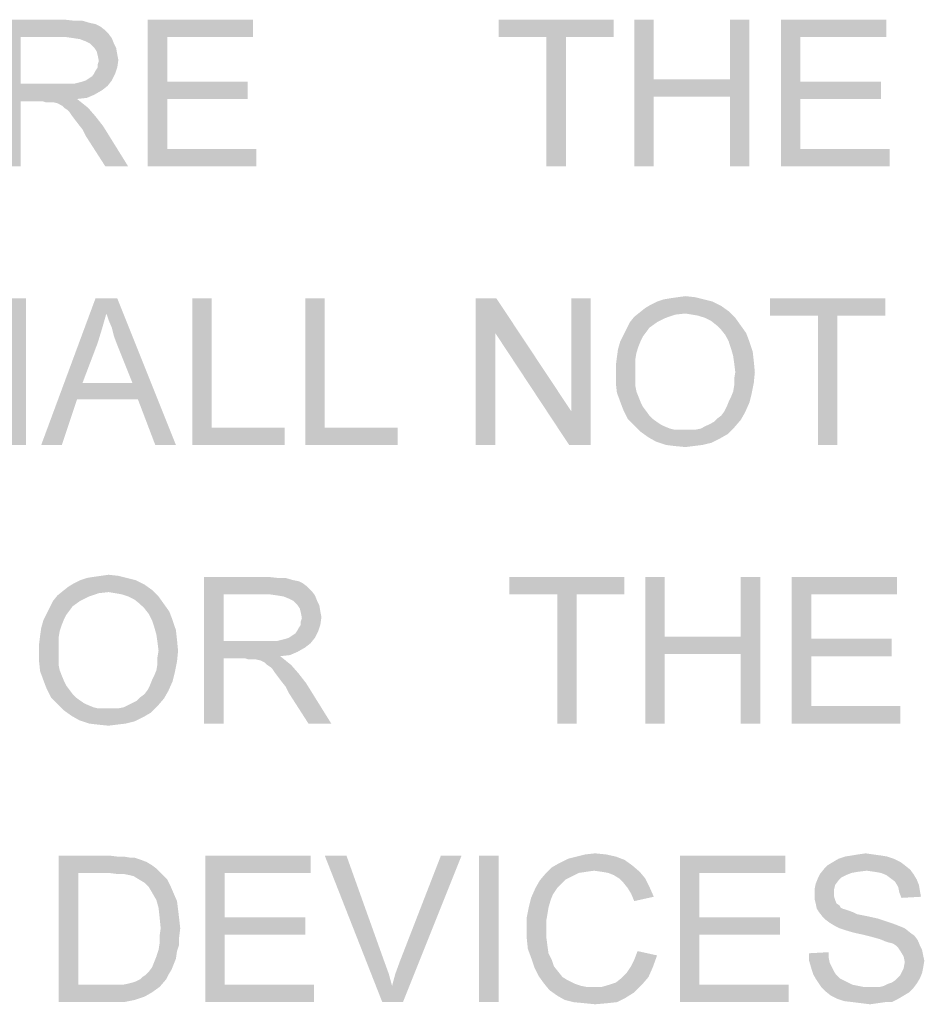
# Model space of a CAD drawing. Extents: x 0 to 1189, y 0 to 841.
# Tile 44 of 96: x 1015 to 1033, y 48 to 68. Entities that reach past the tile are written whole.
import ezdxf

# ---------------------------------------------------------------- set-up
doc = ezdxf.new("R2010")
doc.units = 0
doc.header["$LTSCALE"] = 65.395
doc.layers.get('0').update_dxf_attribs({"linetype": 'CONTINUOUS'})

msp = doc.modelspace()

# ---------------------------------------------------------------- linework, layer by layer
at = {"color": 1, "linetype": 'Continuous'}
for points in [[(1014.378, 68), (1015.689, 68), (1014.778, 67.644)], [(1014.778, 67.644), (1014.378, 65), (1014.378, 68)], [(1015.689, 68), (1015.889, 67.978), (1014.778, 67.644)], [(1016.044, 67.978), (1016.2, 67.933), (1014.778, 67.644)], [(1015.889, 67.978), (1016.044, 67.978), (1014.778, 67.644)], [(1016.2, 67.933), (1016.311, 67.911), (1014.778, 67.644)], [(1016.311, 67.911), (1016.4, 67.867), (1014.778, 67.644)], [(1017.378, 68), (1019.533, 68), (1017.778, 67.644)], [(1017.778, 67.644), (1017.378, 65), (1017.378, 68)], [(1017.778, 67.644), (1019.533, 68), (1019.533, 67.644)], [(1026.911, 68), (1024.556, 67.644), (1024.556, 68)], [(1025.533, 67.644), (1024.556, 67.644), (1026.911, 68)], [(1025.933, 67.644), (1025.533, 67.644), (1026.911, 68)], [(1025.933, 67.644), (1026.911, 68), (1026.911, 67.644)], [(1027.733, 68), (1027.733, 66.778), (1027.333, 65)], [(1027.733, 68), (1027.333, 65), (1027.333, 68)], [(1029.689, 68), (1029.289, 66.778), (1029.289, 68)], [(1029.289, 66.422), (1029.289, 66.778), (1029.689, 68)], [(1029.289, 65), (1029.289, 66.422), (1029.689, 68)], [(1029.289, 65), (1029.689, 68), (1029.689, 65)], [(1030.333, 68), (1032.489, 68), (1030.733, 67.644)], [(1030.733, 67.644), (1030.333, 65), (1030.333, 68)], [(1030.733, 67.644), (1032.489, 68), (1032.489, 67.644)], [(1016.4, 67.867), (1016.489, 67.8), (1014.778, 67.644)], [(1016.489, 67.8), (1016.578, 67.711), (1014.778, 67.644)], [(1015.711, 67.644), (1014.778, 67.644), (1016.578, 67.711)], [(1015.867, 67.622), (1015.711, 67.644), (1016.578, 67.711)], [(1015.867, 67.622), (1016.578, 67.711), (1016.644, 67.622)], [(1014.778, 67.644), (1014.778, 66.689), (1014.378, 65)], [(1016.644, 67.622), (1016, 67.6), (1015.867, 67.622)], [(1016.111, 67.556), (1016, 67.6), (1016.644, 67.622)], [(1016.2, 67.511), (1016.111, 67.556), (1016.644, 67.622)], [(1016.2, 67.511), (1016.644, 67.622), (1016.689, 67.511)], [(1016.689, 67.511), (1016.289, 67.422), (1016.2, 67.511)], [(1016.289, 67.422), (1016.689, 67.511), (1016.733, 67.422)], [(1017.778, 67.644), (1017.778, 66.733), (1017.378, 65)], [(1025.933, 67.644), (1025.533, 65), (1025.533, 67.644)], [(1025.533, 65), (1025.933, 67.644), (1025.933, 65)], [(1030.733, 67.644), (1030.733, 66.733), (1030.333, 65)], [(1016.733, 67.422), (1016.333, 67.356), (1016.289, 67.422)], [(1016.333, 67.356), (1016.733, 67.422), (1016.756, 67.289)], [(1016.756, 67.289), (1016.356, 67.267), (1016.333, 67.356)], [(1016.356, 67.267), (1016.756, 67.289), (1016.778, 67.178)], [(1016.778, 67.178), (1016.378, 67.156), (1016.356, 67.267)], [(1016.356, 67.089), (1016.378, 67.156), (1016.778, 67.178)], [(1016.356, 67.022), (1016.356, 67.089), (1016.778, 67.178)], [(1016.356, 67.022), (1016.778, 67.178), (1016.756, 67.022)], [(1016.111, 66.756), (1016.178, 66.8), (1016.711, 66.889)], [(1016.111, 66.756), (1016.711, 66.889), (1016.644, 66.756)], [(1016.178, 66.8), (1016.244, 66.844), (1016.711, 66.889)], [(1016.711, 66.889), (1016.244, 66.844), (1016.289, 66.911)], [(1016.289, 66.911), (1016.311, 66.956), (1016.756, 67.022)], [(1016.289, 66.911), (1016.756, 67.022), (1016.711, 66.889)], [(1016.756, 67.022), (1016.311, 66.956), (1016.356, 67.022)], [(1014.778, 66.689), (1014.778, 66.333), (1014.378, 65)], [(1015.867, 66.689), (1016.556, 66.644), (1014.778, 66.333)], [(1015.756, 66.689), (1015.867, 66.689), (1014.778, 66.333)], [(1015.622, 66.689), (1015.756, 66.689), (1014.778, 66.333)], [(1014.778, 66.689), (1015.622, 66.689), (1014.778, 66.333)], [(1015.867, 66.689), (1015.956, 66.711), (1016.644, 66.756)], [(1015.867, 66.689), (1016.644, 66.756), (1016.556, 66.644)], [(1015.956, 66.711), (1016.044, 66.733), (1016.644, 66.756)], [(1016.644, 66.756), (1016.044, 66.733), (1016.111, 66.756)], [(1017.778, 66.733), (1017.778, 66.378), (1017.378, 65)], [(1017.778, 66.378), (1019.422, 66.733), (1019.422, 66.378)], [(1017.778, 66.733), (1019.422, 66.733), (1017.778, 66.378)], [(1027.733, 66.778), (1027.733, 66.422), (1027.333, 65)], [(1027.733, 66.778), (1029.289, 66.778), (1027.733, 66.422)], [(1029.289, 66.422), (1027.733, 66.422), (1029.289, 66.778)], [(1030.733, 66.733), (1030.733, 66.378), (1030.333, 65)], [(1030.733, 66.378), (1032.378, 66.733), (1032.378, 66.378)], [(1030.733, 66.733), (1032.378, 66.733), (1030.733, 66.378)], [(1016.556, 66.644), (1016.444, 66.556), (1014.778, 66.333)], [(1016.444, 66.556), (1016.289, 66.467), (1014.778, 66.333)], [(1014.378, 65), (1014.778, 66.333), (1014.778, 65)], [(1016.289, 66.467), (1016.133, 66.4), (1014.778, 66.333)], [(1016.133, 66.4), (1015.933, 66.378), (1014.778, 66.333)], [(1015.222, 66.333), (1014.778, 66.333), (1015.933, 66.378)], [(1015.289, 66.311), (1015.222, 66.333), (1015.933, 66.378)], [(1015.356, 66.311), (1015.289, 66.311), (1015.933, 66.378)], [(1015.4, 66.311), (1015.356, 66.311), (1015.933, 66.378)], [(1015.444, 66.311), (1015.4, 66.311), (1015.933, 66.378)], [(1015.533, 66.289), (1015.444, 66.311), (1015.933, 66.378)], [(1015.533, 66.289), (1015.933, 66.378), (1016.044, 66.289)], [(1016.044, 66.289), (1015.622, 66.244), (1015.533, 66.289)], [(1015.667, 66.2), (1015.622, 66.244), (1016.044, 66.289)], [(1015.667, 66.2), (1016.044, 66.289), (1016.156, 66.2)], [(1017.778, 66.378), (1017.778, 65.356), (1017.378, 65)], [(1027.333, 65), (1027.733, 66.422), (1027.733, 65)], [(1030.733, 66.378), (1030.733, 65.356), (1030.333, 65)], [(1016.156, 66.2), (1015.733, 66.156), (1015.667, 66.2)], [(1015.778, 66.111), (1015.733, 66.156), (1016.156, 66.2)], [(1015.822, 66.044), (1015.778, 66.111), (1016.156, 66.2)], [(1015.822, 66.044), (1016.156, 66.2), (1016.311, 66.022)], [(1016.311, 66.022), (1015.889, 65.956), (1015.822, 66.044)], [(1015.956, 65.867), (1015.889, 65.956), (1016.311, 66.022)], [(1015.956, 65.867), (1016.311, 66.022), (1016.467, 65.822)], [(1016.467, 65.822), (1016.044, 65.756), (1015.956, 65.867)], [(1016.111, 65.622), (1016.044, 65.756), (1016.467, 65.822)], [(1016.511, 65), (1016.111, 65.622), (1016.467, 65.822)], [(1016.511, 65), (1016.467, 65.822), (1016.978, 65)], [(1017.778, 65.356), (1019.6, 65.356), (1017.378, 65)], [(1017.378, 65), (1019.6, 65.356), (1019.6, 65)], [(1030.733, 65.356), (1032.556, 65.356), (1030.333, 65)], [(1030.333, 65), (1032.556, 65.356), (1032.556, 65)], [(1014.889, 62.3), (1014.489, 61.078), (1014.489, 62.3)], [(1014.489, 60.722), (1014.489, 61.078), (1014.889, 62.3)], [(1014.489, 59.3), (1014.489, 60.722), (1014.889, 62.3)], [(1014.489, 59.3), (1014.889, 62.3), (1014.889, 59.3)], [(1016.533, 61.989), (1015.2, 59.3), (1016.311, 62.3)], [(1016.311, 62.3), (1016.756, 62.3), (1016.533, 61.989)], [(1016.578, 61.856), (1016.533, 61.989), (1016.756, 62.3)], [(1016.644, 61.7), (1016.578, 61.856), (1016.756, 62.3)], [(1016.689, 61.522), (1016.644, 61.7), (1016.756, 62.3)], [(1016.756, 61.344), (1016.689, 61.522), (1016.756, 62.3)], [(1017.067, 60.567), (1016.756, 61.344), (1016.756, 62.3)], [(1017.178, 60.233), (1017.067, 60.567), (1016.756, 62.3)], [(1017.533, 59.3), (1017.178, 60.233), (1016.756, 62.3)], [(1017.533, 59.3), (1016.756, 62.3), (1017.956, 59.3)], [(1018.689, 62.3), (1018.689, 59.656), (1018.289, 59.3)], [(1018.689, 62.3), (1018.289, 59.3), (1018.289, 62.3)], [(1021, 62.3), (1021, 59.656), (1020.6, 59.3)], [(1021, 62.3), (1020.6, 59.3), (1020.6, 62.3)], [(1024.511, 62.3), (1024.489, 61.589), (1024.089, 59.3)], [(1024.511, 62.3), (1024.089, 59.3), (1024.089, 62.3)], [(1024.489, 61.589), (1024.511, 62.3), (1026.044, 59.989)], [(1026, 59.3), (1026.044, 59.989), (1026.444, 62.3)], [(1026, 59.3), (1026.444, 62.3), (1026.444, 59.3)], [(1026.444, 62.3), (1026.044, 59.989), (1026.044, 62.3)], [(1028.756, 62.278), (1027.8, 62.233), (1027.933, 62.278)], [(1027.8, 62.233), (1028.756, 62.278), (1028.933, 62.233)], [(1027.933, 62.278), (1028.067, 62.3), (1028.578, 62.322)], [(1027.933, 62.278), (1028.578, 62.322), (1028.756, 62.278)], [(1028.578, 62.322), (1028.067, 62.3), (1028.222, 62.322)], [(1028.222, 62.322), (1028.378, 62.344), (1028.578, 62.322)], [(1032.467, 62.3), (1030.111, 61.944), (1030.111, 62.3)], [(1031.089, 61.944), (1030.111, 61.944), (1032.467, 62.3)], [(1031.489, 61.944), (1031.089, 61.944), (1032.467, 62.3)], [(1031.489, 61.944), (1032.467, 62.3), (1032.467, 61.944)], [(1029.267, 62.033), (1027.444, 62.011), (1027.556, 62.1)], [(1029.111, 62.144), (1027.556, 62.1), (1027.667, 62.167)], [(1027.556, 62.1), (1029.111, 62.144), (1029.267, 62.033)], [(1028.933, 62.233), (1027.667, 62.167), (1027.8, 62.233)], [(1027.667, 62.167), (1028.933, 62.233), (1029.111, 62.144)], [(1016.533, 61.989), (1016.444, 61.678), (1015.2, 59.3)], [(1027.978, 61.9), (1027.244, 61.811), (1027.333, 61.922)], [(1027.244, 61.811), (1027.978, 61.9), (1027.8, 61.811)], [(1028.378, 61.989), (1027.333, 61.922), (1027.444, 62.011)], [(1028.378, 61.989), (1028.178, 61.967), (1027.333, 61.922)], [(1027.333, 61.922), (1028.178, 61.967), (1027.978, 61.9)], [(1028.378, 61.989), (1027.444, 62.011), (1029.267, 62.033)], [(1028.511, 61.967), (1028.378, 61.989), (1029.267, 62.033)], [(1028.644, 61.944), (1028.511, 61.967), (1029.267, 62.033)], [(1028.778, 61.9), (1028.644, 61.944), (1029.267, 62.033)], [(1028.778, 61.9), (1029.267, 62.033), (1029.4, 61.9)], [(1029.4, 61.9), (1028.911, 61.833), (1028.778, 61.9)], [(1029.022, 61.744), (1028.911, 61.833), (1029.4, 61.9)], [(1029.022, 61.744), (1029.4, 61.9), (1029.511, 61.744)], [(1031.489, 61.944), (1031.089, 59.3), (1031.089, 61.944)], [(1031.089, 59.3), (1031.489, 61.944), (1031.489, 59.3)], [(1016.444, 61.678), (1016.356, 61.389), (1015.2, 59.3)], [(1027.578, 61.611), (1027.111, 61.544), (1027.178, 61.678)], [(1027.8, 61.811), (1027.644, 61.7), (1027.178, 61.678)], [(1027.8, 61.811), (1027.178, 61.678), (1027.244, 61.811)], [(1027.178, 61.678), (1027.644, 61.7), (1027.578, 61.611)], [(1029.511, 61.744), (1029.111, 61.656), (1029.022, 61.744)], [(1029.111, 61.656), (1029.511, 61.744), (1029.622, 61.589)], [(1029.622, 61.589), (1029.2, 61.544), (1029.111, 61.656)], [(1024.089, 59.3), (1024.489, 61.589), (1024.489, 59.3)], [(1026.044, 59.989), (1026, 59.3), (1024.489, 61.589)], [(1027.511, 61.522), (1027.044, 61.411), (1027.111, 61.544)], [(1027.511, 61.522), (1027.467, 61.433), (1027.044, 61.411)], [(1027.111, 61.544), (1027.578, 61.611), (1027.511, 61.522)], [(1029.267, 61.411), (1029.2, 61.544), (1029.622, 61.589)], [(1029.267, 61.411), (1029.622, 61.589), (1029.689, 61.411)], [(1016.356, 61.389), (1016.044, 60.567), (1015.2, 59.3)], [(1027.378, 61.189), (1026.978, 61.1), (1027, 61.256)], [(1027.422, 61.322), (1027, 61.256), (1027.044, 61.411)], [(1027, 61.256), (1027.422, 61.322), (1027.378, 61.189)], [(1027.044, 61.411), (1027.467, 61.433), (1027.422, 61.322)], [(1029.689, 61.411), (1029.311, 61.278), (1029.267, 61.411)], [(1029.311, 61.278), (1029.689, 61.411), (1029.756, 61.211)], [(1029.756, 61.211), (1029.356, 61.122), (1029.311, 61.278)], [(1027.356, 61.056), (1026.956, 60.922), (1026.978, 61.1)], [(1026.956, 60.922), (1027.356, 61.056), (1027.356, 60.9)], [(1026.978, 61.1), (1027.378, 61.189), (1027.356, 61.056)], [(1029.356, 61.122), (1029.756, 61.211), (1029.778, 61.011)], [(1029.778, 61.011), (1029.378, 60.967), (1029.356, 61.122)], [(1027.356, 60.9), (1026.956, 60.744), (1026.956, 60.922)], [(1026.956, 60.744), (1027.356, 60.9), (1027.356, 60.744)], [(1029.4, 60.789), (1029.378, 60.967), (1029.778, 61.011)], [(1029.4, 60.789), (1029.778, 61.011), (1029.8, 60.789)], [(1027.356, 60.744), (1027.356, 60.611), (1026.956, 60.567)], [(1027.356, 60.744), (1026.956, 60.567), (1026.956, 60.744)], [(1029.8, 60.789), (1029.378, 60.656), (1029.4, 60.789)], [(1029.378, 60.656), (1029.8, 60.789), (1029.778, 60.567)], [(1029.778, 60.567), (1029.378, 60.522), (1029.378, 60.656)], [(1016.044, 60.567), (1015.933, 60.233), (1015.2, 59.3)], [(1016.044, 60.567), (1017.067, 60.567), (1015.933, 60.233)], [(1017.178, 60.233), (1015.933, 60.233), (1017.067, 60.567)], [(1026.956, 60.567), (1027.356, 60.611), (1027.356, 60.5)], [(1027.356, 60.5), (1026.978, 60.367), (1026.956, 60.567)], [(1027.356, 60.5), (1027.378, 60.389), (1026.978, 60.367)], [(1029.356, 60.389), (1029.378, 60.522), (1029.778, 60.567)], [(1029.356, 60.389), (1029.778, 60.567), (1029.733, 60.344)], [(1015.2, 59.3), (1015.933, 60.233), (1015.622, 59.3)], [(1026.978, 60.367), (1027.378, 60.389), (1027.422, 60.278)], [(1027.422, 60.278), (1027.044, 60.189), (1026.978, 60.367)], [(1027.044, 60.189), (1027.422, 60.278), (1027.467, 60.167)], [(1029.267, 60.189), (1029.311, 60.278), (1029.733, 60.344)], [(1029.267, 60.189), (1029.733, 60.344), (1029.689, 60.167)], [(1029.733, 60.344), (1029.311, 60.278), (1029.356, 60.389)], [(1027.467, 60.167), (1027.111, 60.011), (1027.044, 60.189)], [(1027.467, 60.167), (1027.511, 60.078), (1027.111, 60.011)], [(1027.111, 60.011), (1027.511, 60.078), (1027.578, 59.989)], [(1029.178, 59.989), (1029.222, 60.078), (1029.689, 60.167)], [(1029.178, 59.989), (1029.689, 60.167), (1029.6, 59.967)], [(1029.689, 60.167), (1029.222, 60.078), (1029.267, 60.189)], [(1027.578, 59.989), (1027.2, 59.833), (1027.111, 60.011)], [(1027.578, 59.989), (1027.644, 59.9), (1027.2, 59.833)], [(1027.2, 59.833), (1027.644, 59.9), (1027.711, 59.833)], [(1027.711, 59.833), (1027.333, 59.7), (1027.2, 59.833)], [(1027.711, 59.833), (1027.8, 59.767), (1027.333, 59.7)], [(1029.511, 59.811), (1028.956, 59.767), (1029.022, 59.833)], [(1029.022, 59.833), (1029.111, 59.9), (1029.6, 59.967)], [(1029.022, 59.833), (1029.6, 59.967), (1029.511, 59.811)], [(1029.6, 59.967), (1029.111, 59.9), (1029.178, 59.989)], [(1018.689, 59.656), (1020.178, 59.656), (1018.289, 59.3)], [(1018.289, 59.3), (1020.178, 59.656), (1020.178, 59.3)], [(1021, 59.656), (1022.489, 59.656), (1020.6, 59.3)], [(1020.6, 59.3), (1022.489, 59.656), (1022.489, 59.3)], [(1027.8, 59.767), (1027.867, 59.722), (1027.333, 59.7)], [(1027.333, 59.7), (1027.867, 59.722), (1027.956, 59.678)], [(1027.956, 59.678), (1027.467, 59.567), (1027.333, 59.7)], [(1027.956, 59.678), (1028.067, 59.633), (1027.467, 59.567)], [(1028.067, 59.633), (1028.156, 59.611), (1027.467, 59.567)], [(1028.578, 59.611), (1028.689, 59.633), (1029.378, 59.656)], [(1028.578, 59.611), (1029.378, 59.656), (1029.244, 59.522)], [(1029.378, 59.656), (1028.689, 59.633), (1028.778, 59.678)], [(1028.778, 59.678), (1028.867, 59.722), (1029.511, 59.811)], [(1028.778, 59.678), (1029.511, 59.811), (1029.378, 59.656)], [(1028.867, 59.722), (1028.956, 59.767), (1029.511, 59.811)], [(1028.467, 59.611), (1028.578, 59.611), (1027.467, 59.567)], [(1028.356, 59.611), (1028.467, 59.611), (1027.467, 59.567)], [(1028.267, 59.611), (1028.356, 59.611), (1027.467, 59.567)], [(1028.156, 59.611), (1028.267, 59.611), (1027.467, 59.567)], [(1029.244, 59.522), (1027.467, 59.567), (1028.578, 59.611)], [(1029.244, 59.522), (1027.622, 59.456), (1027.467, 59.567)], [(1027.622, 59.456), (1029.244, 59.522), (1029.089, 59.433)], [(1029.089, 59.433), (1027.778, 59.367), (1027.622, 59.456)], [(1027.778, 59.367), (1029.089, 59.433), (1028.911, 59.344)], [(1028.911, 59.344), (1027.978, 59.3), (1027.778, 59.367)], [(1027.978, 59.3), (1028.911, 59.344), (1028.733, 59.3)], [(1028.733, 59.3), (1028.156, 59.278), (1027.978, 59.3)], [(1028.156, 59.278), (1028.733, 59.3), (1028.556, 59.278)], [(1028.556, 59.278), (1028.378, 59.256), (1028.156, 59.278)], [(1016.133, 56.578), (1016.267, 56.6), (1016.778, 56.622)], [(1016.133, 56.578), (1016.778, 56.622), (1016.956, 56.578)], [(1016.778, 56.622), (1016.267, 56.6), (1016.422, 56.622)], [(1016.422, 56.622), (1016.578, 56.644), (1016.778, 56.622)], [(1017.311, 56.444), (1015.756, 56.4), (1015.867, 56.467)], [(1015.756, 56.4), (1017.311, 56.444), (1017.467, 56.333)], [(1017.133, 56.533), (1015.867, 56.467), (1016, 56.533)], [(1015.867, 56.467), (1017.133, 56.533), (1017.311, 56.444)], [(1016.956, 56.578), (1016, 56.533), (1016.133, 56.578)], [(1016, 56.533), (1016.956, 56.578), (1017.133, 56.533)], [(1018.533, 56.6), (1019.844, 56.6), (1018.933, 56.244)], [(1018.933, 56.244), (1018.533, 53.6), (1018.533, 56.6)], [(1019.844, 56.6), (1020.044, 56.578), (1018.933, 56.244)], [(1020.2, 56.578), (1020.356, 56.533), (1018.933, 56.244)], [(1020.044, 56.578), (1020.2, 56.578), (1018.933, 56.244)], [(1020.356, 56.533), (1020.467, 56.511), (1018.933, 56.244)], [(1020.467, 56.511), (1020.556, 56.467), (1018.933, 56.244)], [(1020.556, 56.467), (1020.644, 56.4), (1018.933, 56.244)], [(1027.133, 56.6), (1024.778, 56.244), (1024.778, 56.6)], [(1025.756, 56.244), (1024.778, 56.244), (1027.133, 56.6)], [(1026.156, 56.244), (1025.756, 56.244), (1027.133, 56.6)], [(1026.156, 56.244), (1027.133, 56.6), (1027.133, 56.244)], [(1027.956, 56.6), (1027.956, 55.378), (1027.556, 53.6)], [(1027.956, 56.6), (1027.556, 53.6), (1027.556, 56.6)], [(1029.911, 56.6), (1029.511, 55.378), (1029.511, 56.6)], [(1029.511, 55.022), (1029.511, 55.378), (1029.911, 56.6)], [(1029.511, 53.6), (1029.511, 55.022), (1029.911, 56.6)], [(1029.511, 53.6), (1029.911, 56.6), (1029.911, 53.6)], [(1030.556, 56.6), (1032.711, 56.6), (1030.956, 56.244)], [(1030.956, 56.244), (1030.556, 53.6), (1030.556, 56.6)], [(1030.956, 56.244), (1032.711, 56.6), (1032.711, 56.244)], [(1016.178, 56.2), (1015.444, 56.111), (1015.533, 56.222)], [(1016.578, 56.289), (1015.533, 56.222), (1015.644, 56.311)], [(1016.578, 56.289), (1016.378, 56.267), (1015.533, 56.222)], [(1015.533, 56.222), (1016.378, 56.267), (1016.178, 56.2)], [(1017.467, 56.333), (1015.644, 56.311), (1015.756, 56.4)], [(1016.578, 56.289), (1015.644, 56.311), (1017.467, 56.333)], [(1016.711, 56.267), (1016.578, 56.289), (1017.467, 56.333)], [(1016.844, 56.244), (1016.711, 56.267), (1017.467, 56.333)], [(1016.978, 56.2), (1016.844, 56.244), (1017.467, 56.333)], [(1016.978, 56.2), (1017.467, 56.333), (1017.6, 56.2)], [(1018.933, 56.244), (1018.933, 55.289), (1018.533, 53.6)], [(1020.644, 56.4), (1020.733, 56.311), (1018.933, 56.244)], [(1019.867, 56.244), (1018.933, 56.244), (1020.733, 56.311)], [(1020.022, 56.222), (1019.867, 56.244), (1020.733, 56.311)], [(1020.022, 56.222), (1020.733, 56.311), (1020.8, 56.222)], [(1020.8, 56.222), (1020.156, 56.2), (1020.022, 56.222)], [(1020.267, 56.156), (1020.156, 56.2), (1020.8, 56.222)], [(1020.356, 56.111), (1020.267, 56.156), (1020.8, 56.222)], [(1020.356, 56.111), (1020.8, 56.222), (1020.844, 56.111)], [(1026.156, 56.244), (1025.756, 53.6), (1025.756, 56.244)], [(1025.756, 53.6), (1026.156, 56.244), (1026.156, 53.6)], [(1030.956, 56.244), (1030.956, 55.333), (1030.556, 53.6)], [(1016, 56.111), (1015.844, 56), (1015.378, 55.978)], [(1016, 56.111), (1015.378, 55.978), (1015.444, 56.111)], [(1015.444, 56.111), (1016.178, 56.2), (1016, 56.111)], [(1017.6, 56.2), (1017.111, 56.133), (1016.978, 56.2)], [(1017.222, 56.044), (1017.111, 56.133), (1017.6, 56.2)], [(1017.222, 56.044), (1017.6, 56.2), (1017.711, 56.044)], [(1017.711, 56.044), (1017.311, 55.956), (1017.222, 56.044)], [(1017.311, 55.956), (1017.711, 56.044), (1017.822, 55.889)], [(1020.844, 56.111), (1020.444, 56.022), (1020.356, 56.111)], [(1020.444, 56.022), (1020.844, 56.111), (1020.889, 56.022)], [(1020.889, 56.022), (1020.489, 55.956), (1020.444, 56.022)], [(1020.489, 55.956), (1020.889, 56.022), (1020.911, 55.889)], [(1015.711, 55.822), (1015.244, 55.711), (1015.311, 55.844)], [(1015.711, 55.822), (1015.667, 55.733), (1015.244, 55.711)], [(1015.778, 55.911), (1015.311, 55.844), (1015.378, 55.978)], [(1015.311, 55.844), (1015.778, 55.911), (1015.711, 55.822)], [(1015.378, 55.978), (1015.844, 56), (1015.778, 55.911)], [(1017.822, 55.889), (1017.4, 55.844), (1017.311, 55.956)], [(1017.467, 55.711), (1017.4, 55.844), (1017.822, 55.889)], [(1017.467, 55.711), (1017.822, 55.889), (1017.889, 55.711)], [(1020.911, 55.889), (1020.511, 55.867), (1020.489, 55.956)], [(1020.511, 55.867), (1020.911, 55.889), (1020.933, 55.778)], [(1020.933, 55.778), (1020.533, 55.756), (1020.511, 55.867)], [(1015.622, 55.622), (1015.2, 55.556), (1015.244, 55.711)], [(1015.2, 55.556), (1015.622, 55.622), (1015.578, 55.489)], [(1015.244, 55.711), (1015.667, 55.733), (1015.622, 55.622)], [(1017.889, 55.711), (1017.511, 55.578), (1017.467, 55.711)], [(1017.511, 55.578), (1017.889, 55.711), (1017.956, 55.511)], [(1020.444, 55.511), (1020.467, 55.556), (1020.911, 55.622)], [(1020.444, 55.511), (1020.911, 55.622), (1020.867, 55.489)], [(1020.911, 55.622), (1020.467, 55.556), (1020.511, 55.622)], [(1020.511, 55.689), (1020.533, 55.756), (1020.933, 55.778)], [(1020.511, 55.622), (1020.511, 55.689), (1020.933, 55.778)], [(1020.511, 55.622), (1020.933, 55.778), (1020.911, 55.622)], [(1015.556, 55.356), (1015.156, 55.222), (1015.178, 55.4)], [(1015.578, 55.489), (1015.178, 55.4), (1015.2, 55.556)], [(1015.178, 55.4), (1015.578, 55.489), (1015.556, 55.356)], [(1017.956, 55.511), (1017.556, 55.422), (1017.511, 55.578)], [(1017.556, 55.422), (1017.956, 55.511), (1017.978, 55.311)], [(1017.978, 55.311), (1017.578, 55.267), (1017.556, 55.422)], [(1020.267, 55.356), (1020.333, 55.4), (1020.867, 55.489)], [(1020.267, 55.356), (1020.867, 55.489), (1020.8, 55.356)], [(1020.333, 55.4), (1020.4, 55.444), (1020.867, 55.489)], [(1020.867, 55.489), (1020.4, 55.444), (1020.444, 55.511)], [(1015.156, 55.222), (1015.556, 55.356), (1015.556, 55.2)], [(1015.556, 55.2), (1015.156, 55.044), (1015.156, 55.222)], [(1015.156, 55.044), (1015.556, 55.2), (1015.556, 55.044)], [(1017.6, 55.089), (1017.578, 55.267), (1017.978, 55.311)], [(1017.6, 55.089), (1017.978, 55.311), (1018, 55.089)], [(1018.933, 55.289), (1018.933, 54.933), (1018.533, 53.6)], [(1020.022, 55.289), (1020.711, 55.244), (1018.933, 54.933)], [(1019.911, 55.289), (1020.022, 55.289), (1018.933, 54.933)], [(1019.778, 55.289), (1019.911, 55.289), (1018.933, 54.933)], [(1018.933, 55.289), (1019.778, 55.289), (1018.933, 54.933)], [(1020.711, 55.244), (1020.6, 55.156), (1018.933, 54.933)], [(1020.022, 55.289), (1020.111, 55.311), (1020.8, 55.356)], [(1020.022, 55.289), (1020.8, 55.356), (1020.711, 55.244)], [(1020.111, 55.311), (1020.2, 55.333), (1020.8, 55.356)], [(1020.8, 55.356), (1020.2, 55.333), (1020.267, 55.356)], [(1027.956, 55.378), (1027.956, 55.022), (1027.556, 53.6)], [(1027.956, 55.378), (1029.511, 55.378), (1027.956, 55.022)], [(1029.511, 55.022), (1027.956, 55.022), (1029.511, 55.378)], [(1030.956, 55.333), (1030.956, 54.978), (1030.556, 53.6)], [(1030.956, 54.978), (1032.6, 55.333), (1032.6, 54.978)], [(1030.956, 55.333), (1032.6, 55.333), (1030.956, 54.978)], [(1015.556, 55.044), (1015.556, 54.911), (1015.156, 54.867)], [(1015.556, 55.044), (1015.156, 54.867), (1015.156, 55.044)], [(1018, 55.089), (1017.578, 54.956), (1017.6, 55.089)], [(1017.578, 54.956), (1018, 55.089), (1017.978, 54.867)], [(1020.6, 55.156), (1020.444, 55.067), (1018.933, 54.933)], [(1020.444, 55.067), (1020.289, 55), (1018.933, 54.933)], [(1020.289, 55), (1020.089, 54.978), (1018.933, 54.933)], [(1027.556, 53.6), (1027.956, 55.022), (1027.956, 53.6)], [(1015.156, 54.867), (1015.556, 54.911), (1015.556, 54.8)], [(1015.556, 54.8), (1015.178, 54.667), (1015.156, 54.867)], [(1015.556, 54.8), (1015.578, 54.689), (1015.178, 54.667)], [(1017.556, 54.689), (1017.578, 54.822), (1017.978, 54.867)], [(1017.556, 54.689), (1017.978, 54.867), (1017.933, 54.644)], [(1017.978, 54.867), (1017.578, 54.822), (1017.578, 54.956)], [(1018.533, 53.6), (1018.933, 54.933), (1018.933, 53.6)], [(1019.378, 54.933), (1018.933, 54.933), (1020.089, 54.978)], [(1019.444, 54.911), (1019.378, 54.933), (1020.089, 54.978)], [(1019.511, 54.911), (1019.444, 54.911), (1020.089, 54.978)], [(1019.556, 54.911), (1019.511, 54.911), (1020.089, 54.978)], [(1019.6, 54.911), (1019.556, 54.911), (1020.089, 54.978)], [(1019.689, 54.889), (1019.6, 54.911), (1020.089, 54.978)], [(1019.689, 54.889), (1020.089, 54.978), (1020.2, 54.889)], [(1020.2, 54.889), (1019.778, 54.844), (1019.689, 54.889)], [(1019.822, 54.8), (1019.778, 54.844), (1020.2, 54.889)], [(1019.822, 54.8), (1020.2, 54.889), (1020.311, 54.8)], [(1020.311, 54.8), (1019.889, 54.756), (1019.822, 54.8)], [(1019.933, 54.711), (1019.889, 54.756), (1020.311, 54.8)], [(1019.978, 54.644), (1019.933, 54.711), (1020.311, 54.8)], [(1019.978, 54.644), (1020.311, 54.8), (1020.467, 54.622)], [(1030.956, 54.978), (1030.956, 53.956), (1030.556, 53.6)], [(1015.178, 54.667), (1015.578, 54.689), (1015.622, 54.578)], [(1015.622, 54.578), (1015.244, 54.489), (1015.178, 54.667)], [(1017.467, 54.489), (1017.511, 54.578), (1017.933, 54.644)], [(1017.467, 54.489), (1017.933, 54.644), (1017.889, 54.467)], [(1017.933, 54.644), (1017.511, 54.578), (1017.556, 54.689)], [(1020.467, 54.622), (1020.044, 54.556), (1019.978, 54.644)], [(1020.111, 54.467), (1020.044, 54.556), (1020.467, 54.622)], [(1020.111, 54.467), (1020.467, 54.622), (1020.622, 54.422)], [(1015.244, 54.489), (1015.622, 54.578), (1015.667, 54.467)], [(1015.667, 54.467), (1015.311, 54.311), (1015.244, 54.489)], [(1015.667, 54.467), (1015.711, 54.378), (1015.311, 54.311)], [(1017.378, 54.289), (1017.422, 54.378), (1017.889, 54.467)], [(1017.378, 54.289), (1017.889, 54.467), (1017.8, 54.267)], [(1017.889, 54.467), (1017.422, 54.378), (1017.467, 54.489)], [(1020.622, 54.422), (1020.2, 54.356), (1020.111, 54.467)], [(1020.267, 54.222), (1020.2, 54.356), (1020.622, 54.422)], [(1020.667, 53.6), (1020.267, 54.222), (1020.622, 54.422)], [(1020.667, 53.6), (1020.622, 54.422), (1021.133, 53.6)], [(1015.311, 54.311), (1015.711, 54.378), (1015.778, 54.289)], [(1015.778, 54.289), (1015.4, 54.133), (1015.311, 54.311)], [(1015.778, 54.289), (1015.844, 54.2), (1015.4, 54.133)], [(1015.4, 54.133), (1015.844, 54.2), (1015.911, 54.133)], [(1017.222, 54.133), (1017.311, 54.2), (1017.8, 54.267)], [(1017.222, 54.133), (1017.8, 54.267), (1017.711, 54.111)], [(1017.8, 54.267), (1017.311, 54.2), (1017.378, 54.289)], [(1015.911, 54.133), (1015.533, 54), (1015.4, 54.133)], [(1015.911, 54.133), (1016, 54.067), (1015.533, 54)], [(1016, 54.067), (1016.067, 54.022), (1015.533, 54)], [(1015.533, 54), (1016.067, 54.022), (1016.156, 53.978)], [(1016.156, 53.978), (1015.667, 53.867), (1015.533, 54)], [(1016.978, 53.978), (1017.067, 54.022), (1017.711, 54.111)], [(1016.978, 53.978), (1017.711, 54.111), (1017.578, 53.956)], [(1017.067, 54.022), (1017.156, 54.067), (1017.711, 54.111)], [(1017.711, 54.111), (1017.156, 54.067), (1017.222, 54.133)], [(1016.156, 53.978), (1016.267, 53.933), (1015.667, 53.867)], [(1016.267, 53.933), (1016.356, 53.911), (1015.667, 53.867)], [(1016.667, 53.911), (1016.778, 53.911), (1015.667, 53.867)], [(1016.556, 53.911), (1016.667, 53.911), (1015.667, 53.867)], [(1016.467, 53.911), (1016.556, 53.911), (1015.667, 53.867)], [(1016.356, 53.911), (1016.467, 53.911), (1015.667, 53.867)], [(1017.444, 53.822), (1015.667, 53.867), (1016.778, 53.911)], [(1017.444, 53.822), (1015.822, 53.756), (1015.667, 53.867)], [(1015.822, 53.756), (1017.444, 53.822), (1017.289, 53.733)], [(1016.778, 53.911), (1016.889, 53.933), (1017.578, 53.956)], [(1016.778, 53.911), (1017.578, 53.956), (1017.444, 53.822)], [(1017.578, 53.956), (1016.889, 53.933), (1016.978, 53.978)], [(1030.956, 53.956), (1032.778, 53.956), (1030.556, 53.6)], [(1030.556, 53.6), (1032.778, 53.956), (1032.778, 53.6)], [(1017.289, 53.733), (1015.978, 53.667), (1015.822, 53.756)], [(1015.978, 53.667), (1017.289, 53.733), (1017.111, 53.644)], [(1017.111, 53.644), (1016.178, 53.6), (1015.978, 53.667)], [(1016.178, 53.6), (1017.111, 53.644), (1016.933, 53.6)], [(1016.933, 53.6), (1016.356, 53.578), (1016.178, 53.6)], [(1016.356, 53.578), (1016.933, 53.6), (1016.756, 53.578)], [(1016.756, 53.578), (1016.578, 53.556), (1016.356, 53.578)], [(1015.556, 50.9), (1016.578, 50.9), (1015.956, 50.544)], [(1015.956, 50.544), (1015.556, 47.9), (1015.556, 50.9)], [(1016.578, 50.9), (1016.756, 50.878), (1015.956, 50.544)], [(1016.889, 50.878), (1017.022, 50.856), (1015.956, 50.544)], [(1016.756, 50.878), (1016.889, 50.878), (1015.956, 50.544)], [(1017.111, 50.856), (1017.244, 50.811), (1015.956, 50.544)], [(1017.022, 50.856), (1017.111, 50.856), (1015.956, 50.544)], [(1017.244, 50.811), (1017.356, 50.767), (1015.956, 50.544)], [(1017.356, 50.767), (1017.467, 50.7), (1015.956, 50.544)], [(1018.556, 50.9), (1020.711, 50.9), (1018.956, 50.544)], [(1018.956, 50.544), (1018.556, 47.9), (1018.556, 50.9)], [(1018.956, 50.544), (1020.711, 50.9), (1020.711, 50.544)], [(1021.444, 50.9), (1022.178, 47.9), (1021, 50.9)], [(1021.444, 50.9), (1022.222, 48.722), (1022.178, 47.9)], [(1022.378, 48.233), (1022.444, 48.478), (1023.8, 50.9)], [(1022.378, 48.233), (1023.8, 50.9), (1022.6, 47.9)], [(1022.444, 48.478), (1022.533, 48.722), (1023.8, 50.9)], [(1023.8, 50.9), (1022.533, 48.722), (1023.378, 50.9)], [(1024.556, 50.9), (1024.156, 47.9), (1024.156, 50.9)], [(1024.156, 47.9), (1024.556, 50.9), (1024.556, 47.9)], [(1027.133, 50.811), (1025.8, 50.744), (1025.978, 50.833)], [(1025.8, 50.744), (1027.133, 50.811), (1027.289, 50.7)], [(1026.956, 50.878), (1025.978, 50.833), (1026.156, 50.878)], [(1025.978, 50.833), (1026.956, 50.878), (1027.133, 50.811)], [(1026.756, 50.922), (1026.156, 50.878), (1026.333, 50.922)], [(1026.156, 50.878), (1026.756, 50.922), (1026.956, 50.878)], [(1026.333, 50.922), (1026.533, 50.944), (1026.756, 50.922)], [(1028.267, 50.9), (1030.422, 50.9), (1028.667, 50.544)], [(1028.667, 50.544), (1028.267, 47.9), (1028.267, 50.9)], [(1028.667, 50.544), (1030.422, 50.9), (1030.422, 50.544)], [(1032.778, 50.767), (1031.289, 50.7), (1031.4, 50.767)], [(1031.289, 50.7), (1032.778, 50.767), (1032.867, 50.7)], [(1032.644, 50.833), (1031.4, 50.767), (1031.511, 50.833)], [(1031.4, 50.767), (1032.644, 50.833), (1032.778, 50.767)], [(1032.511, 50.878), (1031.511, 50.833), (1031.644, 50.878)], [(1031.511, 50.833), (1032.511, 50.878), (1032.644, 50.833)], [(1032.378, 50.9), (1031.644, 50.878), (1031.778, 50.9)], [(1031.644, 50.878), (1032.378, 50.9), (1032.511, 50.878)], [(1032.222, 50.922), (1031.778, 50.9), (1031.911, 50.922)], [(1031.778, 50.9), (1032.222, 50.922), (1032.378, 50.9)], [(1031.911, 50.922), (1032.067, 50.944), (1032.222, 50.922)], [(1017.467, 50.7), (1017.556, 50.633), (1015.956, 50.544)], [(1016.578, 50.544), (1015.956, 50.544), (1017.556, 50.633)], [(1016.756, 50.522), (1016.578, 50.544), (1017.556, 50.633)], [(1016.889, 50.522), (1016.756, 50.522), (1017.556, 50.633)], [(1016.889, 50.522), (1017.556, 50.633), (1017.667, 50.522)], [(1026.511, 50.589), (1025.511, 50.522), (1025.644, 50.656)], [(1026.511, 50.589), (1026.356, 50.567), (1025.511, 50.522)], [(1026.356, 50.567), (1026.2, 50.544), (1025.511, 50.522)], [(1027.289, 50.7), (1025.644, 50.656), (1025.8, 50.744)], [(1026.511, 50.589), (1025.644, 50.656), (1027.289, 50.7)], [(1026.667, 50.567), (1026.511, 50.589), (1027.289, 50.7)], [(1026.667, 50.567), (1027.289, 50.7), (1027.444, 50.567)], [(1027.444, 50.567), (1026.8, 50.544), (1026.667, 50.567)], [(1026.911, 50.5), (1026.8, 50.544), (1027.444, 50.567)], [(1027.022, 50.433), (1026.911, 50.5), (1027.444, 50.567)], [(1027.022, 50.433), (1027.444, 50.567), (1027.556, 50.433)], [(1032.089, 50.589), (1031.133, 50.522), (1031.222, 50.633)], [(1032.089, 50.589), (1031.911, 50.567), (1031.133, 50.522)], [(1031.911, 50.567), (1031.778, 50.544), (1031.133, 50.522)], [(1032.867, 50.7), (1031.222, 50.633), (1031.289, 50.7)], [(1031.222, 50.633), (1032.867, 50.7), (1032.978, 50.611)], [(1031.222, 50.633), (1032.978, 50.611), (1032.089, 50.589)], [(1032.244, 50.567), (1032.089, 50.589), (1032.978, 50.611)], [(1032.378, 50.544), (1032.244, 50.567), (1032.978, 50.611)], [(1032.378, 50.544), (1032.978, 50.611), (1033.044, 50.522)], [(1015.956, 50.544), (1015.956, 48.256), (1015.556, 47.9)], [(1017.667, 50.522), (1017, 50.5), (1016.889, 50.522)], [(1017.089, 50.478), (1017, 50.5), (1017.667, 50.522)], [(1017.2, 50.411), (1017.089, 50.478), (1017.667, 50.522)], [(1017.2, 50.411), (1017.667, 50.522), (1017.778, 50.411)], [(1017.778, 50.411), (1017.311, 50.344), (1017.2, 50.411)], [(1017.311, 50.344), (1017.778, 50.411), (1017.844, 50.278)], [(1018.956, 50.544), (1018.956, 49.633), (1018.556, 47.9)], [(1025.844, 50.322), (1025.311, 50.233), (1025.4, 50.389)], [(1026.067, 50.478), (1025.4, 50.389), (1025.511, 50.522)], [(1026.067, 50.478), (1025.933, 50.411), (1025.4, 50.389)], [(1025.4, 50.389), (1025.933, 50.411), (1025.844, 50.322)], [(1025.511, 50.522), (1026.2, 50.544), (1026.067, 50.478)], [(1027.556, 50.433), (1027.111, 50.344), (1027.022, 50.433)], [(1027.111, 50.344), (1027.556, 50.433), (1027.644, 50.256)], [(1028.667, 50.544), (1028.667, 49.633), (1028.267, 47.9)], [(1031.511, 50.389), (1031.044, 50.322), (1031.089, 50.433)], [(1031.044, 50.322), (1031.511, 50.389), (1031.444, 50.3)], [(1031.667, 50.5), (1031.089, 50.433), (1031.133, 50.522)], [(1031.667, 50.5), (1031.578, 50.456), (1031.089, 50.433)], [(1031.089, 50.433), (1031.578, 50.456), (1031.511, 50.389)], [(1031.133, 50.522), (1031.778, 50.544), (1031.667, 50.5)], [(1033.044, 50.522), (1032.489, 50.5), (1032.378, 50.544)], [(1032.578, 50.433), (1032.489, 50.5), (1033.044, 50.522)], [(1032.578, 50.433), (1033.044, 50.522), (1033.111, 50.411)], [(1033.111, 50.411), (1032.667, 50.367), (1032.578, 50.433)], [(1032.667, 50.367), (1033.111, 50.411), (1033.156, 50.3)], [(1033.156, 50.3), (1032.733, 50.256), (1032.667, 50.367)], [(1017.844, 50.278), (1017.4, 50.256), (1017.311, 50.344)], [(1017.467, 50.144), (1017.4, 50.256), (1017.844, 50.278)], [(1017.467, 50.144), (1017.844, 50.278), (1017.911, 50.122)], [(1025.756, 50.233), (1025.667, 50.1), (1025.222, 50.033)], [(1025.756, 50.233), (1025.222, 50.033), (1025.311, 50.233)], [(1025.311, 50.233), (1025.844, 50.322), (1025.756, 50.233)], [(1027.644, 50.256), (1027.2, 50.233), (1027.111, 50.344)], [(1027.267, 50.122), (1027.2, 50.233), (1027.644, 50.256)], [(1027.267, 50.122), (1027.644, 50.256), (1027.733, 50.056)], [(1031.444, 50.3), (1031.022, 50.211), (1031.044, 50.322)], [(1031.022, 50.211), (1031.444, 50.3), (1031.422, 50.211)], [(1031.422, 50.211), (1031.422, 50.122), (1031.022, 50.1)], [(1031.422, 50.211), (1031.022, 50.1), (1031.022, 50.211)], [(1032.733, 50.256), (1033.156, 50.3), (1033.178, 50.167)], [(1033.178, 50.167), (1032.756, 50.144), (1032.733, 50.256)], [(1032.756, 50.144), (1033.178, 50.167), (1033.2, 50.056)], [(1017.911, 50.122), (1017.556, 49.989), (1017.467, 50.144)], [(1017.556, 49.989), (1017.911, 50.122), (1017.978, 49.967)], [(1017.978, 49.967), (1017.6, 49.833), (1017.556, 49.989)], [(1017.6, 49.833), (1017.978, 49.967), (1018, 49.789)], [(1025.622, 49.989), (1025.178, 49.856), (1025.222, 50.033)], [(1025.178, 49.856), (1025.622, 49.989), (1025.578, 49.833)], [(1025.222, 50.033), (1025.667, 50.1), (1025.622, 49.989)], [(1027.733, 50.056), (1027.333, 49.967), (1027.267, 50.122)], [(1031.022, 50.1), (1031.422, 50.122), (1031.422, 50.056)], [(1031.422, 50.056), (1031.022, 50.011), (1031.022, 50.1)], [(1031.022, 50.011), (1031.422, 50.056), (1031.444, 49.989)], [(1031.444, 49.989), (1031.044, 49.922), (1031.022, 50.011)], [(1031.044, 49.922), (1031.444, 49.989), (1031.467, 49.922)], [(1033.2, 50.056), (1032.8, 50.033), (1032.756, 50.144)], [(1018, 49.789), (1017.622, 49.633), (1017.6, 49.833)], [(1017.622, 49.633), (1018, 49.789), (1018.022, 49.611)], [(1025.578, 49.833), (1025.133, 49.633), (1025.178, 49.856)], [(1025.578, 49.833), (1025.556, 49.7), (1025.133, 49.633)], [(1031.467, 49.922), (1031.067, 49.811), (1031.044, 49.922)], [(1031.467, 49.922), (1031.533, 49.878), (1031.067, 49.811)], [(1031.533, 49.878), (1031.556, 49.833), (1031.067, 49.811)], [(1031.067, 49.811), (1031.556, 49.833), (1031.6, 49.811)], [(1031.6, 49.811), (1031.111, 49.744), (1031.067, 49.811)], [(1031.6, 49.811), (1031.667, 49.789), (1031.111, 49.744)], [(1031.667, 49.789), (1031.733, 49.767), (1031.111, 49.744)], [(1031.111, 49.744), (1031.733, 49.767), (1031.8, 49.744)], [(1018.022, 49.611), (1017.644, 49.411), (1017.622, 49.633)], [(1017.644, 49.411), (1018.022, 49.611), (1018.044, 49.411)], [(1018.956, 49.633), (1018.956, 49.278), (1018.556, 47.9)], [(1018.956, 49.278), (1020.6, 49.633), (1020.6, 49.278)], [(1018.956, 49.633), (1020.6, 49.633), (1018.956, 49.278)], [(1025.133, 49.633), (1025.556, 49.7), (1025.533, 49.567)], [(1025.533, 49.567), (1025.133, 49.411), (1025.133, 49.633)], [(1025.133, 49.411), (1025.533, 49.567), (1025.533, 49.411)], [(1028.667, 49.633), (1028.667, 49.278), (1028.267, 47.9)], [(1028.667, 49.278), (1030.311, 49.633), (1030.311, 49.278)], [(1028.667, 49.633), (1030.311, 49.633), (1028.667, 49.278)], [(1031.8, 49.744), (1031.178, 49.656), (1031.111, 49.744)], [(1031.8, 49.744), (1031.889, 49.7), (1031.178, 49.656)], [(1031.889, 49.7), (1032, 49.678), (1031.178, 49.656)], [(1031.178, 49.656), (1032, 49.678), (1032.111, 49.656)], [(1032.111, 49.656), (1031.244, 49.589), (1031.178, 49.656)], [(1032.111, 49.656), (1032.311, 49.611), (1031.244, 49.589)], [(1031.244, 49.589), (1032.311, 49.611), (1032.511, 49.544)], [(1032.511, 49.544), (1031.333, 49.522), (1031.244, 49.589)], [(1018.044, 49.411), (1017.622, 49.256), (1017.644, 49.411)], [(1017.622, 49.256), (1018.044, 49.411), (1018.022, 49.233)], [(1025.533, 49.411), (1025.533, 49.233), (1025.133, 49.211)], [(1025.533, 49.411), (1025.133, 49.211), (1025.133, 49.411)], [(1031.333, 49.522), (1032.511, 49.544), (1032.644, 49.5)], [(1032.644, 49.5), (1031.444, 49.456), (1031.333, 49.522)], [(1031.444, 49.456), (1032.644, 49.5), (1032.756, 49.456)], [(1032.756, 49.456), (1031.533, 49.411), (1031.444, 49.456)], [(1031.533, 49.411), (1032.756, 49.456), (1032.867, 49.411)], [(1032.867, 49.411), (1031.667, 49.367), (1031.533, 49.411)], [(1031.822, 49.322), (1031.667, 49.367), (1032.867, 49.411)], [(1031.822, 49.322), (1032.867, 49.411), (1032.978, 49.322)], [(1018.022, 49.233), (1017.622, 49.1), (1017.622, 49.256)], [(1017.622, 49.1), (1018.022, 49.233), (1018.022, 49.078)], [(1018.956, 49.278), (1018.956, 48.256), (1018.556, 47.9)], [(1025.133, 49.211), (1025.533, 49.233), (1025.556, 49.056)], [(1025.556, 49.056), (1025.156, 48.989), (1025.133, 49.211)], [(1028.667, 49.278), (1028.667, 48.256), (1028.267, 47.9)], [(1032.978, 49.322), (1032.022, 49.278), (1031.822, 49.322)], [(1032.022, 49.278), (1032.978, 49.322), (1033.067, 49.256)], [(1033.067, 49.256), (1032.2, 49.233), (1032.022, 49.278)], [(1032.356, 49.189), (1032.2, 49.233), (1033.067, 49.256)], [(1032.356, 49.189), (1033.067, 49.256), (1033.133, 49.167)], [(1033.133, 49.167), (1032.467, 49.144), (1032.356, 49.189)], [(1032.533, 49.122), (1032.467, 49.144), (1033.133, 49.167)], [(1032.622, 49.1), (1032.533, 49.122), (1033.133, 49.167)], [(1032.689, 49.056), (1032.622, 49.1), (1033.133, 49.167)], [(1032.689, 49.056), (1033.133, 49.167), (1033.178, 49.056)], [(1017.978, 48.944), (1017.556, 48.833), (1017.6, 48.967)], [(1018.022, 49.078), (1017.6, 48.967), (1017.622, 49.1)], [(1017.6, 48.967), (1018.022, 49.078), (1017.978, 48.944)], [(1025.156, 48.989), (1025.556, 49.056), (1025.578, 48.9)], [(1025.578, 48.9), (1025.222, 48.811), (1025.156, 48.989)], [(1033.178, 49.056), (1032.733, 49.011), (1032.689, 49.056)], [(1032.733, 49.011), (1033.178, 49.056), (1033.222, 48.967)], [(1033.222, 48.967), (1032.778, 48.944), (1032.733, 49.011)], [(1032.778, 48.944), (1033.222, 48.967), (1033.244, 48.856)], [(1017.956, 48.789), (1017.511, 48.722), (1017.556, 48.833)], [(1017.511, 48.722), (1017.956, 48.789), (1017.911, 48.678)], [(1017.556, 48.833), (1017.978, 48.944), (1017.956, 48.789)], [(1025.222, 48.811), (1025.578, 48.9), (1025.644, 48.767)], [(1025.644, 48.767), (1025.289, 48.611), (1025.222, 48.811)], [(1025.644, 48.767), (1025.689, 48.633), (1025.289, 48.611)], [(1027.267, 48.633), (1027.333, 48.767), (1027.8, 48.856)], [(1027.267, 48.633), (1027.8, 48.856), (1027.711, 48.611)], [(1027.8, 48.856), (1027.333, 48.767), (1027.4, 48.944)], [(1030.911, 48.9), (1031.311, 48.922), (1031.311, 48.811)], [(1031.311, 48.811), (1030.911, 48.744), (1030.911, 48.9)], [(1030.911, 48.744), (1031.311, 48.811), (1031.333, 48.7)], [(1033.244, 48.856), (1032.844, 48.833), (1032.778, 48.944)], [(1032.844, 48.833), (1033.244, 48.856), (1033.267, 48.744)], [(1033.267, 48.744), (1032.867, 48.722), (1032.844, 48.833)], [(1017.333, 48.456), (1017.4, 48.522), (1017.867, 48.567)], [(1017.333, 48.456), (1017.867, 48.567), (1017.8, 48.456)], [(1017.867, 48.567), (1017.4, 48.522), (1017.467, 48.611)], [(1017.911, 48.678), (1017.467, 48.611), (1017.511, 48.722)], [(1017.467, 48.611), (1017.911, 48.678), (1017.867, 48.567)], [(1022.222, 48.722), (1022.311, 48.478), (1022.178, 47.9)], [(1025.289, 48.611), (1025.689, 48.633), (1025.778, 48.522)], [(1025.778, 48.522), (1025.378, 48.433), (1025.289, 48.611)], [(1027.711, 48.611), (1027.178, 48.5), (1027.267, 48.633)], [(1027.178, 48.5), (1027.711, 48.611), (1027.622, 48.411)], [(1031.333, 48.7), (1030.956, 48.589), (1030.911, 48.744)], [(1031.333, 48.7), (1031.378, 48.611), (1030.956, 48.589)], [(1030.956, 48.589), (1031.378, 48.611), (1031.422, 48.522)], [(1031.422, 48.522), (1031, 48.456), (1030.956, 48.589)], [(1033.222, 48.5), (1032.778, 48.456), (1032.844, 48.589)], [(1033.244, 48.611), (1032.844, 48.589), (1032.867, 48.722)], [(1032.844, 48.589), (1033.244, 48.611), (1033.222, 48.5)], [(1032.867, 48.722), (1033.267, 48.744), (1033.244, 48.611)], [(1016.867, 48.256), (1016.978, 48.278), (1017.756, 48.367)], [(1016.867, 48.256), (1017.756, 48.367), (1017.622, 48.211)], [(1016.978, 48.278), (1017.067, 48.3), (1017.756, 48.367)], [(1017.067, 48.3), (1017.133, 48.322), (1017.756, 48.367)], [(1017.756, 48.367), (1017.133, 48.322), (1017.222, 48.367)], [(1017.222, 48.367), (1017.267, 48.411), (1017.8, 48.456)], [(1017.222, 48.367), (1017.8, 48.456), (1017.756, 48.367)], [(1017.8, 48.456), (1017.267, 48.411), (1017.333, 48.456)], [(1022.311, 48.478), (1022.378, 48.233), (1022.178, 47.9)], [(1025.378, 48.433), (1025.778, 48.522), (1025.867, 48.411)], [(1025.867, 48.411), (1025.489, 48.278), (1025.378, 48.433)], [(1025.867, 48.411), (1025.978, 48.344), (1025.489, 48.278)], [(1026.822, 48.256), (1026.956, 48.3), (1027.622, 48.411)], [(1026.822, 48.256), (1027.622, 48.411), (1027.489, 48.256)], [(1026.956, 48.3), (1027.067, 48.389), (1027.622, 48.411)], [(1027.622, 48.411), (1027.067, 48.389), (1027.178, 48.5)], [(1031, 48.456), (1031.422, 48.522), (1031.467, 48.456)], [(1031.467, 48.456), (1031.067, 48.344), (1031, 48.456)], [(1031.467, 48.456), (1031.533, 48.389), (1031.067, 48.344)], [(1031.067, 48.344), (1031.533, 48.389), (1031.622, 48.344)], [(1032.533, 48.278), (1032.6, 48.3), (1033.178, 48.389)], [(1032.533, 48.278), (1033.178, 48.389), (1033.111, 48.278)], [(1032.6, 48.3), (1032.667, 48.344), (1033.178, 48.389)], [(1033.178, 48.389), (1032.667, 48.344), (1032.733, 48.411)], [(1032.733, 48.411), (1032.778, 48.456), (1033.222, 48.5)], [(1032.733, 48.411), (1033.222, 48.5), (1033.178, 48.389)], [(1016.867, 48.256), (1017.622, 48.211), (1015.556, 47.9)], [(1016.733, 48.256), (1016.867, 48.256), (1015.556, 47.9)], [(1016.6, 48.256), (1016.733, 48.256), (1015.556, 47.9)], [(1015.956, 48.256), (1016.6, 48.256), (1015.556, 47.9)], [(1017.622, 48.211), (1017.467, 48.1), (1015.556, 47.9)], [(1018.956, 48.256), (1020.778, 48.256), (1018.556, 47.9)], [(1018.556, 47.9), (1020.778, 48.256), (1020.778, 47.9)], [(1022.6, 47.9), (1022.178, 47.9), (1022.378, 48.233)], [(1025.489, 48.278), (1025.978, 48.344), (1026.111, 48.278)], [(1026.111, 48.278), (1025.6, 48.144), (1025.489, 48.278)], [(1026.111, 48.278), (1026.244, 48.233), (1025.6, 48.144)], [(1025.6, 48.144), (1026.667, 48.211), (1027.489, 48.256)], [(1025.6, 48.144), (1027.489, 48.256), (1027.333, 48.1)], [(1026.244, 48.233), (1026.356, 48.211), (1025.6, 48.144)], [(1026.511, 48.211), (1026.667, 48.211), (1025.6, 48.144)], [(1026.356, 48.211), (1026.511, 48.211), (1025.6, 48.144)], [(1027.489, 48.256), (1026.667, 48.211), (1026.822, 48.256)], [(1028.667, 48.256), (1030.489, 48.256), (1028.267, 47.9)], [(1028.267, 47.9), (1030.489, 48.256), (1030.489, 47.9)], [(1031.622, 48.344), (1031.156, 48.211), (1031.067, 48.344)], [(1031.622, 48.344), (1031.711, 48.3), (1031.156, 48.211)], [(1031.711, 48.3), (1031.8, 48.256), (1031.156, 48.211)], [(1031.8, 48.256), (1031.911, 48.233), (1031.156, 48.211)], [(1031.156, 48.211), (1031.911, 48.233), (1032.022, 48.211)], [(1032.022, 48.211), (1031.244, 48.122), (1031.156, 48.211)], [(1032.356, 48.211), (1033.044, 48.189), (1031.244, 48.122)], [(1032.244, 48.211), (1032.356, 48.211), (1031.244, 48.122)], [(1032.156, 48.211), (1032.244, 48.211), (1031.244, 48.122)], [(1032.022, 48.211), (1032.156, 48.211), (1031.244, 48.122)], [(1031.244, 48.122), (1033.044, 48.189), (1032.956, 48.1)], [(1032.356, 48.211), (1032.444, 48.233), (1033.111, 48.278)], [(1032.356, 48.211), (1033.111, 48.278), (1033.044, 48.189)], [(1033.111, 48.278), (1032.444, 48.233), (1032.533, 48.278)], [(1017.467, 48.1), (1017.311, 48.011), (1015.556, 47.9)], [(1017.311, 48.011), (1017.111, 47.944), (1015.556, 47.9)], [(1016.622, 47.9), (1015.556, 47.9), (1017.111, 47.944)], [(1016.622, 47.9), (1017.111, 47.944), (1016.889, 47.9)], [(1027.333, 48.1), (1025.756, 48.033), (1025.6, 48.144)], [(1025.756, 48.033), (1027.333, 48.1), (1027.156, 47.989)], [(1027.156, 47.989), (1025.911, 47.944), (1025.756, 48.033)], [(1026.089, 47.9), (1025.911, 47.944), (1027.156, 47.989)], [(1026.089, 47.9), (1027.156, 47.989), (1026.978, 47.9)], [(1032.956, 48.1), (1031.356, 48.033), (1031.244, 48.122)], [(1031.356, 48.033), (1032.956, 48.1), (1032.844, 48.033)], [(1032.844, 48.033), (1031.489, 47.967), (1031.356, 48.033)], [(1031.489, 47.967), (1032.844, 48.033), (1032.733, 47.967)], [(1032.733, 47.967), (1031.622, 47.922), (1031.489, 47.967)], [(1031.8, 47.9), (1031.622, 47.922), (1032.733, 47.967)], [(1032.467, 47.9), (1031.8, 47.9), (1032.733, 47.967)], [(1032.467, 47.9), (1032.733, 47.967), (1032.6, 47.9)], [(1026.978, 47.9), (1026.311, 47.878), (1026.089, 47.9)], [(1026.311, 47.878), (1026.978, 47.9), (1026.778, 47.878)], [(1026.778, 47.878), (1026.533, 47.856), (1026.311, 47.878)], [(1032.467, 47.9), (1031.978, 47.878), (1031.8, 47.9)], [(1031.978, 47.878), (1032.467, 47.9), (1032.311, 47.878)], [(1032.311, 47.878), (1032.156, 47.856), (1031.978, 47.878)]]:
    msp.add_solid(points, dxfattribs=at)

doc.saveas('drawing.dxf')
